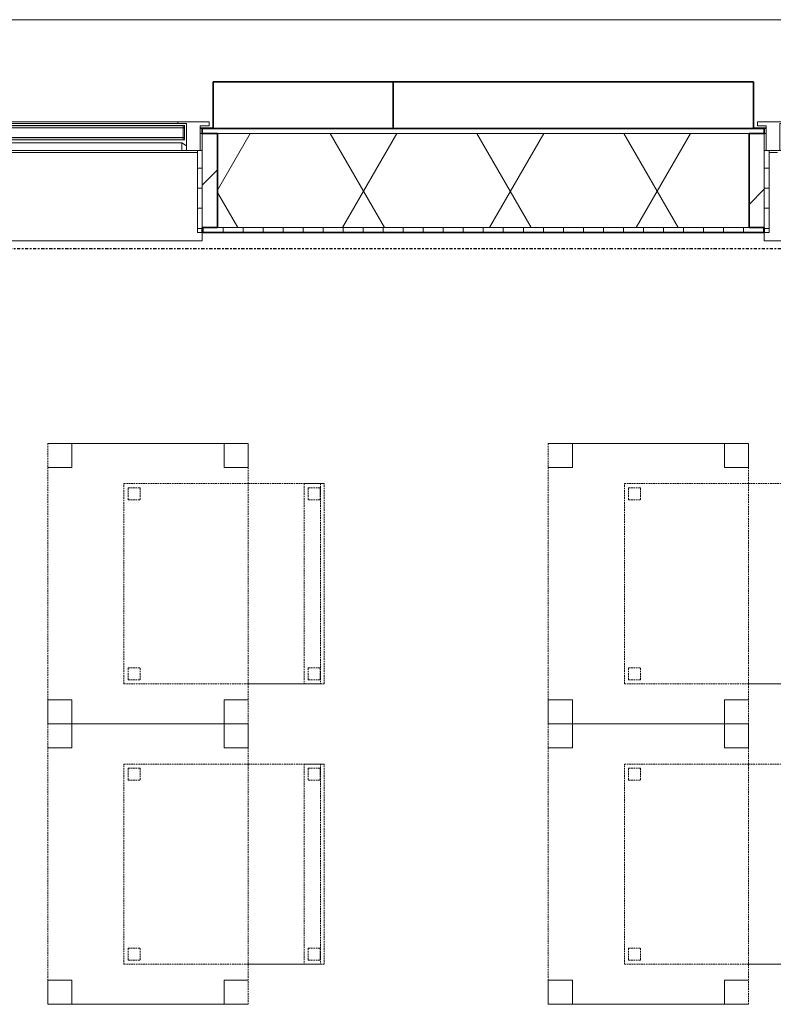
# Model space of a CAD drawing. Header units: millimetres. Extents: x -80560 to 110805, y -11020 to 52719.
# Tile 178 of 182: x 80312 to 82194, y 45912 to 48371. Entities that reach past the tile are written whole.
import ezdxf

# ---------------------------------------------------------------- set-up
doc = ezdxf.new("R2010")
doc.units = ezdxf.units.MM
for name, pattern in [('CENTER2', [20, 8, -4, 4, -4]), ('DASHED2', [6, 4, -2]), ('DASHED2-1', [3, 2, -1])]:
    doc.linetypes.add(name, pattern=pattern)
for name, color, linetype, lineweight in [('A-FLOR-OVHD', 1, 'DASHED2-1', 18), ('A-GENM', 13, 'Continuous', 18), ('A-GLAZ', 151, 'Continuous', 18), ('A-GLAZ-SILL', 1, 'Continuous', 18), ('A-WALL', 113, 'Continuous', 35), ('A-WALL-PATT', 111, 'Continuous', 35), ('I-FURN', 30, 'Continuous', 18), ('S-GRID', 1, 'Continuous', 9)]:
    doc.layers.add(name, color=color, linetype=linetype, lineweight=lineweight)
pattern_1 = [(45, (0, 0), (-141.42136, 141.42136), [])]
pattern_2 = [(0, (0, 0), (0, 50), [])]

# ---------------------------------------------------------------- blocks, each defined once
blk = doc.blocks.new('Basic Wall _ 41_WA_n3o_cladding_vertikaal_random_100mm_oorspronkelijk - ___-31301030-DO_02 tweede verdieping')
at = {"layer": 'A-WALL', "lineweight": 18}
for p, q in [((10629, 48371), (59321, 48371)), ((55900, 48101), (55868, 48101)), ((55873, 48099), (55868, 48099)), ((57282, 48101), (57250, 48101)), ((57282, 48099), (57277, 48099))]:
    blk.add_line(p, q, dxfattribs=at)
blk = doc.blocks.new('NLRS_41_GM_WPB_spouwlat-SH_generiek_ISR - 235x38-V116-DO_02 tweede verdieping')
at = {"layer": 'A-GENM'}
h = blk.add_hatch(dxfattribs=at)
h.set_pattern_fill('FP_70', color=256, style=0, pattern_type=2)
h.set_pattern_definition(pattern_1)
h.paths.add_polyline_path([(55911, 47852), (55911, 48087), (55873, 48087), (55873, 47852)], flags=0)
for p, q in [((55911, 48087), (55873, 48087)), ((55873, 48087), (55873, 47852)), ((55911, 47852), (55911, 48087)), ((55873, 47852), (55911, 47852))]:
    blk.add_line(p, q, dxfattribs=at)
blk = doc.blocks.new('41_dagkanten_SH_generiek_ISR - 12x204_5-V117-DO_02 tweede verdieping')
at = {"layer": 'A-GENM'}
h = blk.add_hatch(dxfattribs=at)
h.set_pattern_fill('FP_71', color=256, style=0, pattern_type=2)
h.set_pattern_definition(pattern_2)
h.paths.add_polyline_path([(55861, 47839.5), (55873, 47839.5), (55873, 48044), (55861, 48044), (55861, 47914.3)], flags=0)
for p, q in [((55861, 48044), (55861, 47839.5)), ((55873, 48044), (55868, 48044)), ((55873, 47839.5), (55873, 48044)), ((55861, 47839.5), (55873, 47839.5))]:
    blk.add_line(p, q, dxfattribs=at)
blk = doc.blocks.new('NLRS_41_GM_WPB_spouwlat-SH_generiek_ISR - 235x38-V119-DO_02 tweede verdieping')
at = {"layer": 'A-GENM'}
h = blk.add_hatch(dxfattribs=at)
h.set_pattern_fill('FP_68', color=256, style=0, pattern_type=2)
h.set_pattern_definition(pattern_1)
h.paths.add_polyline_path([(57277, 47852), (57277, 48087), (57239, 48087), (57239, 47852)], flags=0)
for p, q in [((57277, 48087), (57239, 48087)), ((57239, 48087), (57239, 47852)), ((57277, 47852), (57277, 48087)), ((57239, 47852), (57277, 47852))]:
    blk.add_line(p, q, dxfattribs=at)
blk = doc.blocks.new('41_dagkanten_SH_generiek_ISR - 12x204_5-V122-DO_02 tweede verdieping')
at = {"layer": 'A-GENM'}
h = blk.add_hatch(dxfattribs=at)
h.set_pattern_fill('FP_71', color=256, style=0, pattern_type=2)
h.set_pattern_definition(pattern_2)
h.paths.add_polyline_path([(57277, 47839.5), (57289, 47839.5), (57289, 48044), (57277, 48044), (57277, 47914.3)], flags=0)
for p, q in [((57282, 48044), (57277, 48044)), ((57277, 48044), (57277, 47839.5)), ((57289, 47839.5), (57289, 48044)), ((57277, 47839.5), (57289, 47839.5))]:
    blk.add_line(p, q, dxfattribs=at)
blk = doc.blocks.new('merk 1800 vast glas - std-31563602-DO_02 tweede verdieping')
at = {"layer": 'A-GLAZ'}
for p, q in [((-812, 0), (-890, 0)), ((-890, 0), (-890, -10)), ((-812, -4), (-812, 0)), ((890, 0), (812, 0)), ((812, 0), (812, -4)), ((890, -10), (890, 0)), ((-890, -10), (-868, -10)), ((-868, -10), (-868, -72)), ((-834, -72), (-834, -4)), ((-834, -4), (-812, -4)), ((812, -4), (834, -4)), ((834, -4), (834, -72)), ((868, -72), (868, -10)), ((868, -10), (890, -10)), ((-868, -72), (-834, -72)), ((834, -72), (868, -72))]:
    blk.add_line(p, q, dxfattribs=at)
at = {"layer": 'A-GLAZ-SILL'}
for p, q in [((812, 0), (-812, 0)), ((812, -4), (-812, -4))]:
    blk.add_line(p, q, dxfattribs=at)
blk = doc.blocks.new('merk 900 draaikiep - std-30819372-DO_02 tweede verdieping')
at = {"layer": 'A-GLAZ'}
for p, q in [((-362, 0), (-440, 0)), ((-440, 0), (-440, -10)), ((-362, -4), (-362, 0)), ((440, 0), (362, 0)), ((362, 0), (362, -4)), ((440, -10), (440, 0)), ((-440, -10), (-418, -10)), ((-418, -10), (-418, -72)), ((-384, -72), (-384, -4)), ((-384, -4), (-362, -4)), ((362, -4), (384, -4)), ((384, -4), (384, -72)), ((418, -72), (418, -10)), ((418, -10), (440, -10)), ((-418, -72), (-384, -72)), ((384, -72), (418, -72))]:
    blk.add_line(p, q, dxfattribs=at)
at = {"layer": 'A-GLAZ-SILL'}
for p, q in [((362, 0), (-362, 0)), ((362, -4), (-362, -4)), ((-334, -72), (-384, -72)), ((384, -72), (334, -72))]:
    blk.add_line(p, q, dxfattribs=at)
blk = doc.blocks.new('82_tafel1 - tafel 500x700 2-30664860-DO_02 tweede verdieping')
at = {"layer": 'I-FURN', "linetype": 'DASHED2'}
for p, q in [((-350, -250), (-350, 250)), ((-350, 250), (350, 250)), ((350, 250), (-350, 250)), ((-350, 250), (-350, -250)), ((-350, 250), (-350, 190)), ((-290, 250), (-350, 250)), ((-290, 190), (-290, 250)), ((-290, 250), (290, 250)), ((-290, 250), (-290, 190)), ((290, 250), (290, 190)), ((290, 190), (290, 250)), ((350, 250), (290, 250)), ((350, 250), (350, -250)), ((350, -250), (350, 250)), ((350, 190), (350, 250)), ((-350, -190), (-350, 190)), ((-350, 190), (-290, 190)), ((-290, 190), (-350, 190)), ((290, 190), (350, 190)), ((350, 190), (290, 190)), ((350, 190), (350, -190)), ((-290, -190), (-350, -190)), ((-350, -190), (-290, -190)), ((-350, -190), (-350, -250)), ((-290, -250), (-290, -190)), ((-290, -190), (-290, -250)), ((350, -190), (290, -190)), ((290, -190), (290, -250)), ((290, -250), (290, -190)), ((290, -190), (350, -190)), ((350, -250), (350, -190)), ((350, -250), (-350, -250)), ((-350, -250), (350, -250)), ((-350, -250), (-290, -250)), ((290, -250), (-290, -250)), ((290, -250), (350, -250))]:
    blk.add_line(p, q, dxfattribs=at)
blk = doc.blocks.new('82_zitmeubel - stoel 500x500-V349-DO_02 tweede verdieping')
at = {"layer": 'I-FURN', "linetype": 'DASHED2'}
for p, q in [((-192.1, 263), (-192.1, 73)), ((-192.1, 254.1), (-192.1, 263)), ((307.9, 263), (-192.1, 263)), ((307.9, 263), (-192.1, 263)), ((-192.1, 213), (-192.1, 254.1)), ((-192.1, 254.1), (307.9, 254.1)), ((-182.1, 252), (-182.1, 224)), ((-182.1, 224), (-182.1, 252)), ((-153.1, 253), (-181.1, 253)), ((-181.1, 253), (-153.1, 253)), ((-152.1, 224), (-152.1, 252)), ((-152.1, 252), (-152.1, 224)), ((267.9, 252), (267.9, 224)), ((267.9, 224), (267.9, 252)), ((296.9, 253), (268.9, 253)), ((268.9, 253), (296.9, 253)), ((297.9, 224), (297.9, 252)), ((297.9, 252), (297.9, 224)), ((307.9, 73), (307.9, 263)), ((307.9, 263), (307.9, 254.1)), ((307.9, 254.1), (307.9, 213)), ((-181.1, 223), (-153.1, 223)), ((-153.1, 223), (-181.1, 223)), ((268.9, 223), (296.9, 223)), ((296.9, 223), (268.9, 223)), ((-192.1, 73), (-192.1, 213)), ((-192.1, 213), (307.9, 213)), ((307.9, 213), (307.9, 73)), ((-192.1, 73), (-192.1, -237)), ((-192.1, -237), (-192.1, 73)), ((307.9, -237), (307.9, 73)), ((307.9, 73), (307.9, -237)), ((-182.1, -198), (-182.1, -226)), ((-182.1, -226), (-182.1, -198)), ((-153.1, -197), (-181.1, -197)), ((-181.1, -197), (-153.1, -197)), ((-152.1, -226), (-152.1, -198)), ((-152.1, -198), (-152.1, -226)), ((267.9, -198), (267.9, -226)), ((267.9, -226), (267.9, -198)), ((296.9, -197), (268.9, -197)), ((268.9, -197), (296.9, -197)), ((297.9, -226), (297.9, -198)), ((297.9, -198), (297.9, -226)), ((307.9, -237), (-192.1, -237)), ((307.9, -237), (-192.1, -237)), ((-181.1, -227), (-153.1, -227)), ((-153.1, -227), (-181.1, -227)), ((268.9, -227), (296.9, -227)), ((296.9, -227), (268.9, -227))]:
    blk.add_line(p, q, dxfattribs=at)
for centre, start, end in [((-181.1, 252), 90, 180), ((-181.1, 252), 120, 180), ((-181.1, 252), 90, 120), ((-153.1, 252), 0, 90), ((-153.1, 252), 30, 90), ((-153.1, 252), 0, 30), ((268.9, 252), 90, 180), ((268.9, 252), 90, 180), ((296.9, 252), 0, 90), ((296.9, 252), 60, 90), ((296.9, 252), 45, 60), ((296.9, 252), 0, 45), ((-181.1, 224), 180, 270), ((-181.1, 224), 180, 270), ((-153.1, 224), 270, 0), ((-153.1, 224), 270, 0), ((268.9, 224), 180, 270), ((268.9, 224), 180, 270), ((296.9, 224), 270, 0), ((296.9, 224), 270, 0), ((-181.1, -198), 90, 180), ((-181.1, -198), 90, 180), ((-153.1, -198), 0, 90), ((-153.1, -198), 0, 90), ((268.9, -198), 90, 180), ((268.9, -198), 90, 180), ((296.9, -198), 0, 90), ((296.9, -198), 0, 90), ((-181.1, -226), 180, 270), ((-181.1, -226), 180, 270), ((-153.1, -226), 270, 0), ((-153.1, -226), 270, 0), ((268.9, -226), 180, 270), ((268.9, -226), 180, 270), ((296.9, -226), 270, 0), ((296.9, -226), 270, 0)]:
    blk.add_arc(centre, 1, start, end, dxfattribs=at)
blk = doc.blocks.new('82_zitmeubel - stoel 500x500-V359-DO_02 tweede verdieping')
at = {"layer": 'I-FURN', "linetype": 'DASHED2'}
for p, q in [((-192.1, 263), (-192.1, 73)), ((-192.1, 254.1), (-192.1, 263)), ((307.9, 263), (-192.1, 263)), ((307.9, 263), (-192.1, 263)), ((-192.1, 213), (-192.1, 254.1)), ((-192.1, 254.1), (307.9, 254.1)), ((-182.1, 252), (-182.1, 224)), ((-182.1, 224), (-182.1, 252)), ((-153.1, 253), (-181.1, 253)), ((-181.1, 253), (-153.1, 253)), ((-152.1, 224), (-152.1, 252)), ((-152.1, 252), (-152.1, 224)), ((267.9, 252), (267.9, 224)), ((267.9, 224), (267.9, 252)), ((296.9, 253), (268.9, 253)), ((268.9, 253), (296.9, 253)), ((297.9, 224), (297.9, 252)), ((297.9, 252), (297.9, 224)), ((307.9, 73), (307.9, 263)), ((307.9, 263), (307.9, 254.1)), ((307.9, 254.1), (307.9, 213)), ((-181.1, 223), (-153.1, 223)), ((-153.1, 223), (-181.1, 223)), ((268.9, 223), (296.9, 223)), ((296.9, 223), (268.9, 223)), ((-192.1, 73), (-192.1, 213)), ((-192.1, 213), (307.9, 213)), ((307.9, 213), (307.9, 73)), ((-192.1, 73), (-192.1, -237)), ((-192.1, -237), (-192.1, 73)), ((307.9, -237), (307.9, 73)), ((307.9, 73), (307.9, -237)), ((-182.1, -198), (-182.1, -226)), ((-182.1, -226), (-182.1, -198)), ((-153.1, -197), (-181.1, -197)), ((-181.1, -197), (-153.1, -197)), ((-152.1, -226), (-152.1, -198)), ((-152.1, -198), (-152.1, -226)), ((267.9, -198), (267.9, -226)), ((267.9, -226), (267.9, -198)), ((296.9, -197), (268.9, -197)), ((268.9, -197), (296.9, -197)), ((297.9, -226), (297.9, -198)), ((297.9, -198), (297.9, -226)), ((307.9, -237), (-192.1, -237)), ((307.9, -237), (-192.1, -237)), ((-181.1, -227), (-153.1, -227)), ((-153.1, -227), (-181.1, -227)), ((268.9, -227), (296.9, -227)), ((296.9, -227), (268.9, -227))]:
    blk.add_line(p, q, dxfattribs=at)
for centre, start, end in [((-181.1, 252), 90, 180), ((-181.1, 252), 90, 180), ((-153.1, 252), 0, 90), ((-153.1, 252), 0, 90), ((268.9, 252), 90, 180), ((268.9, 252), 90, 180), ((296.9, 252), 0, 90), ((296.9, 252), 45, 90), ((296.9, 252), 0, 45), ((-181.1, 224), 180, 270), ((-181.1, 224), 180, 225), ((-181.1, 224), 225, 270), ((-153.1, 224), 270, 0), ((-153.1, 224), 270, 0), ((268.9, 224), 180, 270), ((268.9, 224), 180, 195), ((268.9, 224), 195, 240), ((268.9, 224), 240, 270), ((296.9, 224), 270, 0), ((296.9, 224), 270, 0), ((-181.1, -198), 90, 165), ((-181.1, -198), 90, 180), ((-181.1, -198), 165, 180), ((-153.1, -198), 0, 90), ((-153.1, -198), 0, 90), ((268.9, -198), 90, 180), ((268.9, -198), 90, 180), ((296.9, -198), 0, 90), ((296.9, -198), 0, 90), ((-181.1, -226), 180, 225), ((-181.1, -226), 180, 270), ((-181.1, -226), 225, 255), ((-181.1, -226), 255, 270), ((-153.1, -226), 270, 0), ((-153.1, -226), 270, 285), ((-153.1, -226), 285, 300), ((-153.1, -226), 300, 0), ((268.9, -226), 180, 270), ((268.9, -226), 180, 270), ((296.9, -226), 270, 0), ((296.9, -226), 270, 0)]:
    blk.add_arc(centre, 1, start, end, dxfattribs=at)
blk = doc.blocks.new('30_n3o_RT72_glas met glaslat - Type 1-33604115-DO_02 tweede verdieping')
at = {"layer": 'A-GENM'}
for points in [[(711.2, -11), (829, -11), (829, -5), (-829, -5), (-829, -11), (-463.5, -11)], [(711.2, -41), (829, -41), (829, -35), (-829, -35), (-829, -41), (-463.5, -41)]]:
    blk.add_hatch(color=256, dxfattribs=at).paths.add_polyline_path(points, flags=0)
for p, q in [((829, -5), (-829, -5)), ((-829, -5), (-829, -11)), ((-825, -5), (-829, -5)), ((-829, -5), (-829, -41)), ((-829, -11), (829, -11)), ((-825, -41), (-825, -5)), ((829, -5), (825, -5)), ((825, -5), (825, -41)), ((829, -11), (829, -5)), ((829, -41), (829, -5)), ((829, -35), (-829, -35)), ((-829, -35), (-829, -41)), ((-829, -41), (829, -41)), ((-829, -41), (-825, -41)), ((825, -41), (829, -41)), ((829, -41), (829, -35))]:
    blk.add_line(p, q, dxfattribs=at)
blk = doc.blocks.new('DPWP_30_n3o_RT72_glas met glaslat Frame1 - Type 1-33604118-DO_02 tweede verdieping')
at = {"layer": 'A-GENM'}
for p, q in [((-822, -7.8), (-834, -15)), ((822, -7.8), (-822, -7.8)), ((-822, -7.8), (-822, -27)), ((-822, -27), (-822, -7.8)), ((822, -27), (822, -7.8)), ((834, -15), (822, -7.8)), ((822, -7.8), (822, -27)), ((-834, -27), (-822, -27)), ((-822, -27), (822, -27)), ((822, -27), (834, -27))]:
    blk.add_line(p, q, dxfattribs=at)
blk = doc.blocks.new('NLRS_42_GM_ISR_vensterbank_kunststeen-SH_generiek_ISR - 220x20-33891754-DO_02 tweede verdieping')
at = {"layer": 'A-GENM'}
for p, q in [((-411, 0), (-390, 0)), ((390, 0), (411, 0)), ((-423, -220), (-423, -199.5)), ((423, -220), (-423, -220)), ((423, -199.5), (423, -220))]:
    blk.add_line(p, q, dxfattribs=at)
blk = doc.blocks.new('NLRS_42_GM_ISR_vensterbank_kunststeen-SH_generiek_ISR - 220x20-33891736-DO_02 tweede verdieping')
at = {"layer": 'A-GENM'}
for p, q in [((-861, 0), (861, 0)), ((-873, -220), (-873, -199.5)), ((873, -220), (-873, -220)), ((873, -199.5), (873, -220))]:
    blk.add_line(p, q, dxfattribs=at)

msp = doc.modelspace()

# ---------------------------------------------------------------- hatches: boundary and pattern name
at = {"layer": 'A-WALL-PATT', "lineweight": 18}
h = msp.add_hatch(dxfattribs=at)
h.set_pattern_fill('FP_66', color=256, style=0, pattern_type=2)
h.set_pattern_definition([(180, (59869.82, 48099), (1e-13, -50), [])])
h.paths.add_polyline_path([(83943.8, 48087), (83943.8, 48099), (83017.8, 48099), (83017.8, 48087), (83931.8, 48087)], flags=0)
h.paths.add_polyline_path([(80805.8, 48087), (82171.8, 48087), (82171.8, 48099), (80767.8, 48099), (80767.8, 48087)], flags=0)
h.paths.add_polyline_path([(79021.8, 48087), (79021.8, 48099), (77167.8, 48099), (77167.8, 48087), (78983.8, 48087)], flags=0)
h.paths.add_polyline_path([(74186.5, 48087), (76321.8, 48087), (76321.8, 48099), (74017.8, 48099), (74017.8, 48087), (74055.8, 48087)], flags=0)
h.paths.add_polyline_path([(73171.8, 48087), (73171.8, 48099), (72217.8, 48099), (72217.8, 48087), (73133.8, 48087)], flags=0)
h.paths.add_polyline_path([(66405.8, 48087), (67771.8, 48087), (67771.8, 48099), (66367.8, 48099), (66367.8, 48087)], flags=0)
h.paths.add_polyline_path([(64155.8, 48087), (64621.8, 48087), (64621.8, 48099), (64117.8, 48099), (64117.8, 48087)], flags=0)
h.paths.add_polyline_path([(59105.8, 48087), (59521.8, 48087), (59521.8, 48099), (59067.8, 48099), (59067.8, 48087)], flags=0)
h.paths.add_polyline_path([(60405.8, 48087), (62371.8, 48087), (62371.8, 48099), (60367.8, 48099), (60367.8, 48087), (60383.9, 48087)], flags=0)
h.paths.add_polyline_path([(55978.8, 48087), (58221.8, 48087), (58221.8, 48099), (54667.8, 48099), (54667.8, 48087), (54804.1, 48087)], flags=0)
h.paths.add_polyline_path([(50655.8, 48087), (52021.8, 48087), (52021.8, 48099), (50617.8, 48099), (50617.8, 48087)], flags=0)
h.paths.add_polyline_path([(47955.8, 48087), (48871.8, 48087), (48871.8, 48099), (47917.8, 48099), (47917.8, 48087)], flags=0)
h.paths.add_polyline_path([(45255.8, 48087), (46171.8, 48087), (46171.8, 48099), (45217.8, 48099), (45217.8, 48087)], flags=0)
h.paths.add_polyline_path([(43057.3, 48087), (44371.8, 48087), (44371.8, 48099), (42967.8, 48099), (42967.8, 48087), (43005.8, 48087)], flags=0)
h.paths.add_polyline_path([(41221.8, 48087), (41221.8, 48099), (38017.8, 48099), (38017.8, 48087), (41183.8, 48087)], flags=0)
h.paths.add_polyline_path([(35807.8, 48087), (37171.8, 48087), (37171.8, 48099), (35795.8, 48099), (35795.8, 48087)], flags=0)
h = msp.add_hatch(dxfattribs=at)
h.set_pattern_fill('FP_2', color=256, style=0, pattern_type=2)
h.set_pattern_definition([(60, (24894.82, 0), (-274.963, 158.75), []), (120, (24894.82, 0), (-274.963, -158.75), [])])
h.paths.add_polyline_path([(83877.6, 47852), (83931.8, 47852), (83931.8, 48087), (83055.8, 48087), (83055.8, 47852), (83696.8, 47852)], flags=0)
h.paths.add_polyline_path([(82133.8, 47852), (82133.8, 48087), (80805.8, 48087), (80805.8, 47852), (81821.9, 47852)], flags=0)
h.paths.add_polyline_path([(77710.5, 47852), (78983.8, 47852), (78983.8, 48087), (77205.8, 48087), (77205.8, 47852)], flags=0)
h.paths.add_polyline_path([(76283.8, 47852), (76283.8, 48087), (74055.8, 48087), (74055.8, 47852), (75948.5, 47852)], flags=0)
h.paths.add_polyline_path([(73133.8, 47852), (73133.8, 48087), (72255.8, 48087), (72255.8, 47852), (73011.8, 47852)], flags=0)
h.paths.add_polyline_path([(67733.8, 47852), (67733.8, 48087), (66405.8, 48087), (66405.8, 47852), (67725.7, 47852)], flags=0)
h.paths.add_polyline_path([(64201.6, 47852), (64583.8, 47852), (64583.8, 48087), (64155.8, 48087), (64155.8, 47852)], flags=0)
h.paths.add_polyline_path([(59483.8, 47852), (59483.8, 48087), (59105.8, 48087), (59105.8, 47852), (59209.2, 47852)], flags=0)
h.paths.add_polyline_path([(58183.8, 47852), (58183.8, 48087), (54705.8, 48087), (54705.8, 47852), (57740.8, 47852)], flags=0)
h.paths.add_polyline_path([(60405.8, 47852), (62333.8, 47852), (62333.8, 48087), (60405.8, 48087), (60405.8, 47914.3)], flags=0)
h.paths.add_polyline_path([(51867.4, 47852), (51983.8, 47852), (51983.8, 48087), (50655.8, 48087), (50655.8, 47852), (51280.1, 47852)], flags=0)
h.paths.add_polyline_path([(48343.3, 47852), (48833.8, 47852), (48833.8, 48087), (47955.8, 48087), (47955.8, 47852)], flags=0)
h.paths.add_polyline_path([(44333.8, 47852), (44333.8, 48087), (43005.8, 48087), (43005.8, 47852), (44231.9, 47852)], flags=0)
h.paths.add_polyline_path([(46133.8, 47852), (46133.8, 48087), (45255.8, 48087), (45255.8, 47852), (45994, 47852)], flags=0)
h.paths.add_polyline_path([(35807.8, 47852), (37133.8, 47852), (37133.8, 48087), (35807.8, 48087)], flags=0)
h.paths.add_polyline_path([(41183.8, 47852), (41183.8, 48087), (38055.8, 48087), (38055.8, 47852), (40707.9, 47852)], flags=0)
h = msp.add_hatch(dxfattribs=at)
h.set_pattern_fill('FP_67', color=256, angle=-270, style=0, pattern_type=2)
h.set_pattern_definition([(270, (59869.82, 48099), (50, 2e-13), [])])
h.paths.add_polyline_path([(83684.3, 47839.5), (83696.8, 47839.5), (83696.8, 47852), (83017.8, 47852), (83017.8, 47839.5), (83584, 47839.5)], flags=0)
h.paths.add_polyline_path([(82171.8, 47839.5), (82171.8, 47852), (80767.8, 47852), (80767.8, 47839.5), (81821.9, 47839.5)], flags=0)
h.paths.add_polyline_path([(78885.2, 47839.5), (79021.8, 47839.5), (79021.8, 47852), (77167.8, 47852), (77167.8, 47839.5), (78297.9, 47839.5)], flags=0)
h.paths.add_polyline_path([(76321.8, 47839.5), (76321.8, 47852), (74017.8, 47852), (74017.8, 47839.5), (75948.5, 47839.5)], flags=0)
h.paths.add_polyline_path([(73011.8, 47839.5), (73171.8, 47839.5), (73171.8, 47852), (72217.8, 47852), (72217.8, 47839.5), (72424.4, 47839.5)], flags=0)
h.paths.add_polyline_path([(67138.3, 47839.5), (67771.8, 47839.5), (67771.8, 47852), (66367.8, 47852), (66367.8, 47839.5), (66551, 47839.5)], flags=0)
h.paths.add_polyline_path([(64621.8, 47839.5), (64621.8, 47852), (64117.8, 47852), (64117.8, 47839.5), (64201.6, 47839.5)], flags=0)
h.paths.add_polyline_path([(62371.8, 47839.5), (62371.8, 47852), (60367.8, 47852), (60367.8, 47839.5), (61852.3, 47839.5)], flags=0)
h.paths.add_polyline_path([(59209.2, 47839.5), (59521.8, 47839.5), (59521.8, 47852), (59067.8, 47852), (59067.8, 47839.5)], flags=0)
h.paths.add_polyline_path([(58221.8, 47839.5), (58221.8, 47852), (54667.8, 47852), (54667.8, 47839.5), (57740.8, 47839.5)], flags=0)
h.paths.add_polyline_path([(51867.4, 47839.5), (52021.8, 47839.5), (52021.8, 47852), (50617.8, 47852), (50617.8, 47839.5), (51280.1, 47839.5)], flags=0)
h.paths.add_polyline_path([(48871.8, 47839.5), (48871.8, 47852), (47917.8, 47852), (47917.8, 47839.5), (48343.3, 47839.5)], flags=0)
h.paths.add_polyline_path([(46171.8, 47839.5), (46171.8, 47852), (45217.8, 47852), (45217.8, 47839.5), (45994, 47839.5)], flags=0)
h.paths.add_polyline_path([(44231.9, 47839.5), (44371.8, 47839.5), (44371.8, 47852), (42967.8, 47852), (42967.8, 47839.5), (43057.3, 47839.5)], flags=0)
h.paths.add_polyline_path([(41221.8, 47839.5), (41221.8, 47852), (38017.8, 47852), (38017.8, 47839.5), (40707.9, 47839.5)], flags=0)
h.paths.add_polyline_path([(36596.5, 47839.5), (37171.8, 47839.5), (37171.8, 47852), (36042.8, 47852), (36042.8, 47839.5), (36055.3, 47839.5)], flags=0)

# ---------------------------------------------------------------- linework, layer by layer
at = {"layer": 'A-FLOR-OVHD'}
msp.add_line((35523.8, 48371), (84215.8, 48371), dxfattribs=at)
at = {"layer": 'A-WALL'}
for p, q in [((80794.8, 48216), (80794.8, 48099)), ((82144.8, 48216), (80794.8, 48216)), ((81244.8, 48099), (81244.8, 48216)), ((82144.8, 48099), (82144.8, 48216)), ((82171.8, 48099), (80767.8, 48099)), ((80767.8, 48099), (80767.8, 48087)), ((82171.8, 48087), (82171.8, 48099)), ((80767.8, 48087), (80805.8, 48087)), ((80805.8, 48087), (80805.8, 47852)), ((82133.8, 47852), (82133.8, 48087)), ((82133.8, 48087), (82171.8, 48087)), ((80805.8, 47852), (80767.8, 47852)), ((80767.8, 47852), (80767.8, 47839.5)), ((82171.8, 47852), (82133.8, 47852)), ((82171.8, 47839.5), (82171.8, 47852)), ((80767.8, 47839.5), (82171.8, 47839.5))]:
    msp.add_line(p, q, dxfattribs=at)
at = {"layer": 'A-WALL', "lineweight": 18}
for p, q in [((80762.8, 48087), (80767.8, 48087)), ((82133.8, 48087), (80805.8, 48087)), ((82171.8, 48087), (82176.8, 48087)), ((82133.8, 47852), (80805.8, 47852))]:
    msp.add_line(p, q, dxfattribs=at)
at = {"layer": 'S-GRID', "linetype": 'CENTER2', "lineweight": 25}
msp.add_line((29945.3, 47800), (110204.9, 47800), dxfattribs=at)

# ---------------------------------------------------------------- block references
at = {"layer": 'A-GENM'}
for name, p in [('30_n3o_RT72_glas met glaslat - Type 1-33604115-DO_02 tweede verdieping', (79894.8, 48112)), ('NLRS_41_GM_WPB_spouwlat-SH_generiek_ISR - 235x38-V116-DO_02 tweede verdieping', (24894.8, 0)), ('NLRS_41_GM_WPB_spouwlat-SH_generiek_ISR - 235x38-V119-DO_02 tweede verdieping', (24894.8, 0)), ('DPWP_30_n3o_RT72_glas met glaslat Frame1 - Type 1-33604118-DO_02 tweede verdieping', (79894.8, 48071)), ('41_dagkanten_SH_generiek_ISR - 12x204_5-V117-DO_02 tweede verdieping', (24894.8, 0)), ('41_dagkanten_SH_generiek_ISR - 12x204_5-V122-DO_02 tweede verdieping', (24894.8, 0)), ('NLRS_42_GM_ISR_vensterbank_kunststeen-SH_generiek_ISR - 220x20-33891736-DO_02 tweede verdieping', (79894.8, 48039)), ('NLRS_42_GM_ISR_vensterbank_kunststeen-SH_generiek_ISR - 220x20-33891754-DO_02 tweede verdieping', (82594.8, 48039))]:
    msp.add_blockref(name, p, dxfattribs=at)
at = {"layer": 'A-GLAZ'}
for name, p in [('merk 1800 vast glas - std-31563602-DO_02 tweede verdieping', (79894.8, 48116)), ('merk 900 draaikiep - std-30819372-DO_02 tweede verdieping', (82594.8, 48116))]:
    msp.add_blockref(name, p, dxfattribs=at)
at = {"layer": 'A-WALL', "lineweight": 18}
msp.add_blockref('Basic Wall _ 41_WA_n3o_cladding_vertikaal_random_100mm_oorspronkelijk - ___-31301030-DO_02 tweede verdieping', (24894.8, 0), dxfattribs=at)
at = {"layer": 'I-FURN', "linetype": 'DASHED2', "rotation": 270.0000000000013}
for name, p in [('82_tafel1 - tafel 500x700 2-30664860-DO_02 tweede verdieping', (80632.3, 46962.5)), ('82_tafel1 - tafel 500x700 2-30664860-DO_02 tweede verdieping', (81882.3, 46962.5)), ('82_zitmeubel - stoel 500x500-V349-DO_02 tweede verdieping', (80809.3, 47020.4)), ('82_zitmeubel - stoel 500x500-V359-DO_02 tweede verdieping', (82059.3, 47020.4)), ('82_tafel1 - tafel 500x700 2-30664860-DO_02 tweede verdieping', (80632.3, 46262.5)), ('82_tafel1 - tafel 500x700 2-30664860-DO_02 tweede verdieping', (81882.3, 46262.5)), ('82_zitmeubel - stoel 500x500-V349-DO_02 tweede verdieping', (80809.3, 46320.4)), ('82_zitmeubel - stoel 500x500-V359-DO_02 tweede verdieping', (82059.3, 46320.4))]:
    msp.add_blockref(name, p, dxfattribs=at)

doc.saveas('drawing.dxf')
